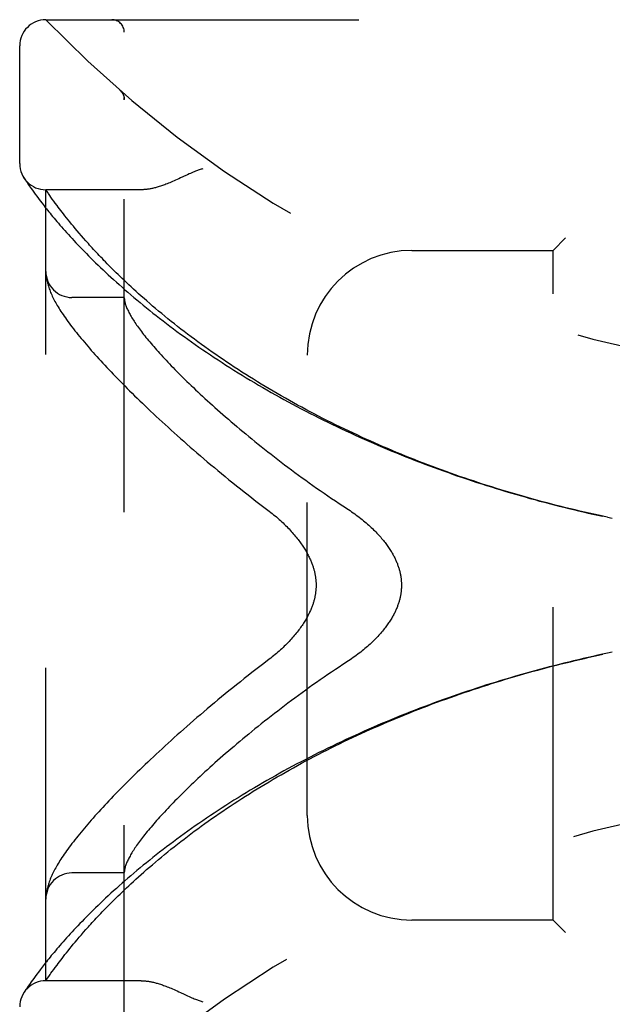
# Model space of a CAD drawing. Header units: inches. Extents: x 0 to 136, y 0 to 88.
# Tile 11 of 63: x 18.54 to 19.95, y 52.76 to 55.11. Entities that reach past the tile are written whole.
import ezdxf

# ---------------------------------------------------------------- set-up
doc = ezdxf.new("R2010")
doc.units = ezdxf.units.IN
doc.header["$LTSCALE"] = 7.48
doc.header["$MEASUREMENT"] = 0
doc.linetypes.add('HIDDEN', pattern=[0.2, 0.1, -0.1])
doc.layers.add('DOOR_ASSEMBLY', color=7, linetype='CONTINUOUS')

msp = doc.modelspace()

# ---------------------------------------------------------------- linework, layer by layer
at = {"layer": 'DOOR_ASSEMBLY', "color": 8, "linetype": 'HIDDEN'}
for p, q in [((18.5986, 55.1089), (20.6624, 55.1089)), ((18.7861, 52.4364), (18.7861, 55.0789)), ((18.5361, 54.7651), (18.5361, 55.0464)), ((18.776, 54.94), (18.7758, 54.9402)), ((18.7861, 54.9176), (18.7861, 54.9221)), ((18.5472, 54.7295), (18.5459, 54.7316)), ((18.5459, 54.7316), (18.5462, 54.7311)), ((18.5462, 54.7311), (18.5462, 54.731)), ((18.5472, 54.7295), (18.5492, 54.7265)), ((18.5492, 54.7265), (18.5516, 54.7229)), ((18.5516, 54.7229), (18.5539, 54.7195)), ((18.5539, 54.7195), (18.5566, 54.7154)), ((18.5566, 54.7154), (18.5588, 54.7123)), ((18.5588, 54.7123), (18.5611, 54.7089)), ((18.5611, 54.7089), (18.5637, 54.7052)), ((18.5637, 54.7052), (18.5666, 54.7012)), ((18.5666, 54.7012), (18.5697, 54.6969)), ((18.5697, 54.6969), (18.5731, 54.6922)), ((18.5986, 52.8126), (18.5986, 54.7026)), ((18.8266, 54.7026), (18.5986, 54.7026)), ((18.5731, 54.6922), (18.5767, 54.6872)), ((18.5767, 54.6872), (18.5807, 54.6818)), ((18.5807, 54.6818), (18.585, 54.6762)), ((18.585, 54.6762), (18.5897, 54.6702)), ((18.6109, 54.6849), (18.608, 54.689)), ((18.6141, 54.6804), (18.6109, 54.6849)), ((18.6176, 54.6756), (18.6141, 54.6804)), ((18.6213, 54.6705), (18.6176, 54.6756)), ((18.6254, 54.6651), (18.6213, 54.6705)), ((18.6282, 54.6613), (18.6254, 54.6651)), ((18.6312, 54.6573), (18.6282, 54.6613)), ((18.6343, 54.6532), (18.6312, 54.6573)), ((18.6375, 54.649), (18.6343, 54.6532)), ((18.6409, 54.6447), (18.6375, 54.649)), ((18.6444, 54.6402), (18.6409, 54.6447)), ((18.6481, 54.6356), (18.6444, 54.6402)), ((18.6519, 54.6308), (18.6481, 54.6356)), ((18.6559, 54.6258), (18.6519, 54.6308)), ((18.66, 54.6207), (18.6559, 54.6258)), ((18.6644, 54.6155), (18.66, 54.6207)), ((18.6689, 54.6101), (18.6644, 54.6155)), ((18.6736, 54.6045), (18.6689, 54.6101)), ((18.6785, 54.5987), (18.6736, 54.6045)), ((18.6836, 54.5928), (18.6785, 54.5987)), ((18.689, 54.5866), (18.6836, 54.5928)), ((18.6945, 54.5803), (18.689, 54.5866)), ((18.7003, 54.5738), (18.6945, 54.5803)), ((19.8411, 54.5876), (19.8111, 54.5576)), ((19.4736, 54.5576), (19.8111, 54.5576)), ((19.8111, 52.9576), (19.8111, 54.5576)), ((18.5988, 54.5015), (18.5989, 54.5008)), ((18.5989, 54.5008), (18.5989, 54.5001)), ((18.5989, 54.5001), (18.599, 54.4994)), ((18.599, 54.4994), (18.599, 54.4987)), ((18.599, 54.4987), (18.5991, 54.4981)), ((18.5993, 54.4967), (18.5993, 54.496)), ((18.5993, 54.496), (18.5994, 54.4953)), ((18.5994, 54.4953), (18.5996, 54.4942)), ((18.7861, 54.4451), (18.6611, 54.4451)), ((19.2236, 53.2076), (19.2236, 54.3076)), ((19.9415, 53.92), (19.9295, 53.9225)), ((19.9411, 53.9201), (19.9526, 53.9176)), ((19.9526, 53.5976), (19.9411, 53.5952)), ((18.7861, 53.0701), (18.6611, 53.0701)), ((18.5989, 53.0145), (18.5988, 53.0138)), ((18.5988, 53.0138), (18.5988, 53.0131)), ((18.599, 53.0158), (18.5989, 53.0152)), ((18.5989, 53.0152), (18.5989, 53.0145)), ((18.5991, 53.0172), (18.599, 53.0165)), ((18.599, 53.0165), (18.599, 53.0158)), ((18.5992, 53.0179), (18.5991, 53.0172)), ((18.5993, 53.0185), (18.5992, 53.0179)), ((18.5994, 53.02), (18.5993, 53.0192)), ((18.5993, 53.0192), (18.5993, 53.0185)), ((18.5996, 53.021), (18.5994, 53.02)), ((19.8111, 52.9576), (19.4736, 52.9576)), ((19.8111, 52.9576), (19.8411, 52.9276)), ((18.6889, 52.9285), (18.6944, 52.9348)), ((18.6688, 52.9051), (18.6735, 52.9107)), ((18.6735, 52.9107), (18.6784, 52.9165)), ((18.6784, 52.9165), (18.6835, 52.9224)), ((18.6835, 52.9224), (18.6889, 52.9285)), ((18.6481, 52.8797), (18.6519, 52.8844)), ((18.6519, 52.8844), (18.6558, 52.8894)), ((18.6558, 52.8894), (18.66, 52.8945)), ((18.66, 52.8945), (18.6643, 52.8997)), ((18.6643, 52.8997), (18.6688, 52.9051)), ((18.6312, 52.8579), (18.6343, 52.862)), ((18.6343, 52.862), (18.6375, 52.8662)), ((18.6375, 52.8662), (18.6409, 52.8706)), ((18.6409, 52.8706), (18.6444, 52.875)), ((18.6444, 52.875), (18.6481, 52.8797)), ((18.585, 52.8391), (18.5807, 52.8334)), ((18.6141, 52.8349), (18.6176, 52.8396)), ((18.6176, 52.8396), (18.6213, 52.8447)), ((18.6213, 52.8447), (18.6254, 52.8502)), ((18.6254, 52.8502), (18.6282, 52.854)), ((18.6282, 52.854), (18.6312, 52.8579)), ((18.5666, 52.814), (18.5637, 52.81)), ((18.5697, 52.8184), (18.5666, 52.814)), ((18.5731, 52.8231), (18.5697, 52.8184)), ((18.5767, 52.8281), (18.5731, 52.8231)), ((18.5807, 52.8334), (18.5767, 52.8281)), ((18.5986, 52.8126), (18.6027, 52.8186)), ((18.6027, 52.8186), (18.6055, 52.8226)), ((18.6055, 52.8226), (18.609, 52.8276)), ((18.609, 52.8276), (18.6109, 52.8304)), ((18.6109, 52.8304), (18.6141, 52.8349)), ((18.5516, 52.7923), (18.5497, 52.7895)), ((18.5539, 52.7958), (18.5516, 52.7923)), ((18.5566, 52.7999), (18.5539, 52.7958)), ((18.5588, 52.8029), (18.5566, 52.7999)), ((18.5611, 52.8063), (18.5588, 52.8029)), ((18.5637, 52.81), (18.5611, 52.8063)), ((18.8266, 52.8126), (18.5986, 52.8126)), ((18.5478, 52.7867), (18.5462, 52.7841)), ((18.5497, 52.7895), (18.5478, 52.7867))]:
    msp.add_line(p, q, dxfattribs=at)
for points in [[(18.7799, 54.9358), (18.7797, 54.9361), (18.7796, 54.9363), (18.7794, 54.9365), (18.7792, 54.9367), (18.779, 54.937), (18.7788, 54.9372), (18.7786, 54.9374), (18.7784, 54.9376), (18.7782, 54.9379), (18.778, 54.9381), (18.7778, 54.9383), (18.7776, 54.9385), (18.7774, 54.9387), (18.7772, 54.9389), (18.777, 54.9392), (18.7767, 54.9394), (18.7765, 54.9396), (18.7763, 54.9398), (18.776, 54.94), (18.7758, 54.9402)], [(18.7799, 54.9358), (18.7803, 54.9354), (18.7806, 54.9349), (18.781, 54.9344), (18.7813, 54.9339), (18.7816, 54.9334), (18.7819, 54.9329), (18.7822, 54.9323), (18.7825, 54.9318), (18.7828, 54.9313), (18.7831, 54.9307), (18.7833, 54.9302), (18.7836, 54.9296), (18.7838, 54.929), (18.7841, 54.9285)], [(18.7841, 54.9285), (18.7843, 54.9279), (18.7845, 54.9273), (18.7847, 54.9267), (18.7849, 54.9262), (18.785, 54.9256), (18.7852, 54.925), (18.7853, 54.9244), (18.7855, 54.9238), (18.7856, 54.9232), (18.7857, 54.9225), (18.7858, 54.9219), (18.7859, 54.9213), (18.786, 54.9207), (18.786, 54.9201), (18.7861, 54.9194), (18.7861, 54.9188), (18.7861, 54.9182), (18.7861, 54.9178)], [(18.9736, 54.7526), (18.9716, 54.752), (18.9695, 54.7514), (18.9674, 54.7507), (18.9653, 54.75), (18.9631, 54.7493), (18.9608, 54.7484), (18.9585, 54.7476), (18.956, 54.7466), (18.9533, 54.7455), (18.9505, 54.7444), (18.9475, 54.7431), (18.9444, 54.7417), (18.9409, 54.7402), (18.9373, 54.7385), (18.9334, 54.7367), (18.9206, 54.7307)], [(18.9206, 54.7307), (18.9164, 54.7288), (18.9124, 54.7269), (18.9086, 54.7252), (18.905, 54.7236), (18.9015, 54.7221), (18.8981, 54.7206), (18.8949, 54.7193), (18.8918, 54.718), (18.8887, 54.7168), (18.8858, 54.7157), (18.8829, 54.7146), (18.8802, 54.7136), (18.8775, 54.7126), (18.8749, 54.7117), (18.8723, 54.7109), (18.8698, 54.7101), (18.8674, 54.7094), (18.865, 54.7087), (18.8627, 54.708), (18.8604, 54.7074), (18.8582, 54.7069), (18.856, 54.7063), (18.8539, 54.7059), (18.8518, 54.7054), (18.8498, 54.705), (18.8478, 54.7046), (18.8458, 54.7043), (18.8439, 54.704), (18.842, 54.7037), (18.8402, 54.7035), (18.8384, 54.7033), (18.8366, 54.7031), (18.8348, 54.7029), (18.8331, 54.7028), (18.8315, 54.7027), (18.8298, 54.7027), (18.8282, 54.7026), (18.8266, 54.7026)], [(18.608, 54.689), (18.6047, 54.6938), (18.604, 54.6948), (18.5986, 54.7026)], [(18.5897, 54.6702), (18.5921, 54.667), (18.5946, 54.6638), (18.5973, 54.6605), (18.6, 54.6571), (18.6028, 54.6536), (18.6057, 54.65), (18.6086, 54.6463), (18.6117, 54.6426), (18.6149, 54.6387), (18.6182, 54.6348), (18.6216, 54.6308), (18.6251, 54.6267), (18.6287, 54.6225), (18.6324, 54.6182), (18.6362, 54.6139), (18.6401, 54.6094), (18.6441, 54.6049), (18.6482, 54.6003), (18.6524, 54.5956), (18.6568, 54.5909), (18.6612, 54.586), (18.6658, 54.5811), (18.6705, 54.5761), (18.6753, 54.5711), (18.6802, 54.566), (18.6852, 54.5608), (18.6903, 54.5555), (18.6955, 54.5502), (18.7009, 54.5448), (18.7064, 54.5393), (18.712, 54.5338), (18.7177, 54.5282), (18.7235, 54.5226), (18.7294, 54.5169), (18.7354, 54.5112), (18.7416, 54.5054), (18.7478, 54.4996), (18.7542, 54.4937), (18.7607, 54.4878), (18.7673, 54.4818), (18.774, 54.4758), (18.7808, 54.4698), (18.7877, 54.4637), (18.7948, 54.4576), (18.8019, 54.4515), (18.8091, 54.4453), (18.8165, 54.4392), (18.8239, 54.433), (18.8315, 54.4268), (18.8391, 54.4205), (18.8468, 54.4143), (18.8547, 54.408), (18.8626, 54.4018), (18.8706, 54.3955), (18.8787, 54.3892), (18.8869, 54.383), (18.8952, 54.3767), (18.9036, 54.3704), (18.912, 54.3641), (18.9206, 54.3579), (18.9292, 54.3516), (18.9379, 54.3453), (18.9467, 54.3391), (18.9556, 54.3329), (18.9645, 54.3266), (18.9736, 54.3204), (18.9827, 54.3142), (18.9918, 54.3081), (19.0011, 54.3019), (19.0104, 54.2958), (19.0198, 54.2896), (19.0292, 54.2835), (19.0387, 54.2775), (19.0483, 54.2714), (19.058, 54.2654), (19.0677, 54.2594), (19.0774, 54.2535), (19.0873, 54.2476), (19.0972, 54.2417), (19.1071, 54.2358), (19.1171, 54.23), (19.1271, 54.2242), (19.1372, 54.2184), (19.1474, 54.2127), (19.1576, 54.207), (19.1678, 54.2013), (19.1781, 54.1957), (19.1885, 54.1901), (19.1989, 54.1846), (19.2093, 54.1791), (19.2198, 54.1737), (19.2303, 54.1682), (19.2409, 54.1629), (19.2515, 54.1575), (19.2621, 54.1522), (19.2728, 54.147), (19.2835, 54.1418), (19.2942, 54.1366), (19.305, 54.1315), (19.3158, 54.1264), (19.3267, 54.1214), (19.3376, 54.1164), (19.3485, 54.1115), (19.3594, 54.1066), (19.3704, 54.1018), (19.3814, 54.097), (19.3924, 54.0922), (19.4035, 54.0875), (19.4146, 54.0828), (19.4257, 54.0782), (19.4368, 54.0737), (19.448, 54.0691), (19.4591, 54.0647), (19.4703, 54.0603), (19.4816, 54.0559), (19.4928, 54.0515), (19.5041, 54.0473), (19.5154, 54.043), (19.5267, 54.0389), (19.538, 54.0347), (19.5493, 54.0306), (19.5607, 54.0266), (19.5721, 54.0226), (19.5834, 54.0186), (19.5948, 54.0148), (19.6063, 54.0109), (19.6177, 54.0071), (19.6291, 54.0034), (19.6406, 53.9996), (19.6521, 53.996), (19.6635, 53.9924), (19.675, 53.9888), (19.6865, 53.9853), (19.698, 53.9818), (19.7096, 53.9784), (19.7211, 53.9751), (19.7326, 53.9717), (19.7442, 53.9685), (19.7557, 53.9652), (19.7673, 53.9621), (19.7788, 53.9589), (19.7904, 53.9559), (19.802, 53.9528), (19.8136, 53.9498), (19.8252, 53.9469), (19.8367, 53.944), (19.8483, 53.9411), (19.8599, 53.9383), (19.8715, 53.9356), (19.8831, 53.9329), (19.8947, 53.9302), (19.9063, 53.9276), (19.9179, 53.925), (19.9295, 53.9225)], [(19.9304, 53.9224), (19.9192, 53.9248), (19.9081, 53.9272), (19.897, 53.9297), (19.8858, 53.9323), (19.8747, 53.9349), (19.8636, 53.9375), (19.8525, 53.9402), (19.8414, 53.9429), (19.8302, 53.9457), (19.8191, 53.9485), (19.808, 53.9513), (19.7969, 53.9542), (19.7859, 53.9572), (19.7748, 53.9602), (19.7637, 53.9632), (19.7526, 53.9663), (19.7416, 53.9694), (19.7305, 53.9726), (19.7195, 53.9758), (19.7084, 53.979), (19.6974, 53.9823), (19.6864, 53.9857), (19.6754, 53.9891), (19.6644, 53.9925), (19.6534, 53.996), (19.6424, 53.9995), (19.6314, 54.0031), (19.6205, 54.0067), (19.6096, 54.0103), (19.5986, 54.014), (19.5877, 54.0178), (19.5769, 54.0216), (19.566, 54.0254), (19.5551, 54.0293), (19.5443, 54.0332), (19.5335, 54.0372), (19.5227, 54.0412), (19.5119, 54.0453), (19.5011, 54.0494), (19.4904, 54.0536), (19.4796, 54.0578), (19.4689, 54.062), (19.4582, 54.0663), (19.4476, 54.0707), (19.4369, 54.0751), (19.4263, 54.0795), (19.4157, 54.084), (19.4052, 54.0885), (19.3946, 54.0931), (19.3841, 54.0977), (19.3737, 54.1023), (19.3632, 54.107), (19.3528, 54.1118), (19.3424, 54.1166), (19.332, 54.1214), (19.3217, 54.1263), (19.3114, 54.1312), (19.3011, 54.1361), (19.2909, 54.1411), (19.2807, 54.1462), (19.2705, 54.1513), (19.2604, 54.1564), (19.2503, 54.1616), (19.2403, 54.1668), (19.2303, 54.1721), (19.2203, 54.1773), (19.2104, 54.1827), (19.2005, 54.1881), (19.1906, 54.1935), (19.1808, 54.1989), (19.1711, 54.2044), (19.1614, 54.2099), (19.1517, 54.2155), (19.1421, 54.2211), (19.1326, 54.2267), (19.1231, 54.2324), (19.1136, 54.2381), (19.1042, 54.2438), (19.0949, 54.2496), (19.0856, 54.2554), (19.0763, 54.2612), (19.0672, 54.2671), (19.0581, 54.2729), (19.049, 54.2788), (19.04, 54.2848), (19.0311, 54.2907), (19.0222, 54.2967), (19.0134, 54.3027), (19.0047, 54.3087), (18.9961, 54.3148), (18.9875, 54.3208), (18.979, 54.3269), (18.9705, 54.333), (18.9622, 54.3391), (18.9539, 54.3452), (18.9457, 54.3513), (18.9375, 54.3575), (18.9295, 54.3636), (18.9215, 54.3697), (18.9136, 54.3759), (18.9059, 54.382), (18.8982, 54.3881), (18.8905, 54.3943), (18.883, 54.4004), (18.8756, 54.4065), (18.8682, 54.4126), (18.861, 54.4187), (18.8538, 54.4248), (18.8468, 54.4308), (18.84, 54.4368), (18.8333, 54.4426), (18.8267, 54.4484), (18.8204, 54.4541), (18.8142, 54.4596), (18.8083, 54.4651), (18.8025, 54.4704), (18.7969, 54.4756), (18.7915, 54.4806), (18.7863, 54.4856), (18.7812, 54.4904), (18.7763, 54.4951), (18.7715, 54.4998), (18.7668, 54.5044), (18.7623, 54.5088), (18.7578, 54.5132), (18.7535, 54.5176), (18.7494, 54.5218), (18.7453, 54.5259), (18.7413, 54.53), (18.7375, 54.5339), (18.7337, 54.5379), (18.73, 54.5417), (18.7264, 54.5455), (18.7229, 54.5493), (18.7194, 54.5529), (18.7161, 54.5566), (18.7128, 54.5601), (18.7095, 54.5636), (18.7064, 54.5671), (18.7033, 54.5705), (18.7003, 54.5738)], [(18.5986, 54.5065), (18.5986, 54.5062), (18.5986, 54.5058), (18.5986, 54.5054), (18.5986, 54.5051), (18.5986, 54.5047), (18.5986, 54.5043), (18.5987, 54.504), (18.5987, 54.5036), (18.5987, 54.5032), (18.5987, 54.5029), (18.5987, 54.5025), (18.5988, 54.5022), (18.5988, 54.5015)], [(18.5991, 54.4981), (18.5991, 54.4977), (18.5992, 54.4974), (18.5993, 54.4967)], [(18.5996, 54.4942), (18.6, 54.4916), (18.6004, 54.4889), (18.6009, 54.4862), (18.6016, 54.4834), (18.6022, 54.4805), (18.603, 54.4777), (18.6038, 54.4748), (18.6047, 54.4719), (18.6056, 54.469), (18.6067, 54.4661), (18.6078, 54.4632), (18.6089, 54.4602), (18.6101, 54.4573), (18.6114, 54.4543), (18.6127, 54.4513), (18.6141, 54.4483), (18.6156, 54.4453), (18.6172, 54.4422), (18.6188, 54.439), (18.6205, 54.4359), (18.6222, 54.4327), (18.6241, 54.4294), (18.626, 54.4261), (18.6281, 54.4227), (18.6302, 54.4192), (18.6324, 54.4157), (18.6347, 54.412), (18.6372, 54.4083), (18.6397, 54.4044), (18.6424, 54.4005), (18.6453, 54.3964), (18.6482, 54.3922), (18.6513, 54.388), (18.6545, 54.3836), (18.6578, 54.3792), (18.6611, 54.3748), (18.6646, 54.3703), (18.6681, 54.3658), (18.6717, 54.3613), (18.6753, 54.3567), (18.6791, 54.3521), (18.6828, 54.3475), (18.6867, 54.3428), (18.6907, 54.3381), (18.6947, 54.3334), (18.6988, 54.3286), (18.703, 54.3237), (18.7073, 54.3188), (18.7117, 54.3139), (18.7161, 54.3089), (18.7206, 54.3039), (18.7252, 54.2988), (18.7299, 54.2937), (18.7347, 54.2885), (18.7395, 54.2833), (18.7445, 54.278), (18.7495, 54.2727), (18.7547, 54.2673), (18.7599, 54.2618), (18.7652, 54.2563), (18.7706, 54.2508), (18.776, 54.2452), (18.7816, 54.2395), (18.7873, 54.2338), (18.793, 54.228), (18.7989, 54.2222), (18.8048, 54.2163), (18.8109, 54.2104), (18.817, 54.2044), (18.8232, 54.1984), (18.8295, 54.1923), (18.836, 54.1861), (18.8425, 54.1799), (18.8491, 54.1737), (18.8558, 54.1674), (18.8626, 54.161), (18.8695, 54.1546), (18.8765, 54.1481), (18.8836, 54.1416), (18.8908, 54.135), (18.898, 54.1284), (18.9054, 54.1218), (18.9129, 54.1151), (18.9205, 54.1083), (18.9282, 54.1015), (18.9359, 54.0947), (18.9438, 54.0878), (18.9518, 54.0809), (18.9598, 54.0739), (18.968, 54.0669), (18.9762, 54.0599), (18.9845, 54.0528), (18.993, 54.0457), (19.0015, 54.0386), (19.0101, 54.0315), (19.0188, 54.0243), (19.0276, 54.0171), (19.0364, 54.0098), (19.0454, 54.0026), (19.0544, 53.9953), (19.0635, 53.9881), (19.0727, 53.9808), (19.082, 53.9735), (19.0913, 53.9662), (19.1008, 53.9589), (19.1102, 53.9516), (19.1198, 53.9443)], [(18.7861, 54.4441), (18.7861, 54.4439), (18.7861, 54.4436), (18.7861, 54.4432), (18.7862, 54.4429), (18.7862, 54.4425), (18.7862, 54.442), (18.7863, 54.4416), (18.7863, 54.4411)], [(18.7863, 54.4411), (18.7865, 54.4393), (18.7868, 54.4375), (18.7871, 54.4357), (18.7876, 54.4338), (18.7881, 54.4318), (18.7886, 54.4298), (18.7893, 54.4278), (18.79, 54.4257), (18.7908, 54.4235), (18.7916, 54.4214), (18.7926, 54.4191), (18.7936, 54.4168), (18.7947, 54.4145), (18.7958, 54.4121), (18.7971, 54.4096), (18.7984, 54.4071), (18.7998, 54.4046), (18.8012, 54.402), (18.8028, 54.3994), (18.8044, 54.3967), (18.8061, 54.3939), (18.8078, 54.3911), (18.8097, 54.3882), (18.8116, 54.3853), (18.8136, 54.3824), (18.8157, 54.3794), (18.8178, 54.3763), (18.8201, 54.3732), (18.8224, 54.37), (18.8248, 54.3668), (18.8272, 54.3635), (18.8298, 54.3602), (18.8324, 54.3568), (18.8352, 54.3533), (18.838, 54.3499), (18.8408, 54.3463), (18.8438, 54.3427), (18.8468, 54.339), (18.85, 54.3353), (18.8532, 54.3316), (18.8565, 54.3277), (18.8599, 54.3239), (18.8633, 54.3199), (18.8669, 54.3159), (18.8705, 54.3119), (18.8743, 54.3078), (18.8781, 54.3036), (18.882, 54.2994), (18.886, 54.2952), (18.89, 54.2908), (18.8942, 54.2865), (18.8985, 54.282), (18.9028, 54.2775), (18.9073, 54.273), (18.9118, 54.2684), (18.9164, 54.2638), (18.9211, 54.259), (18.9259, 54.2543), (18.9308, 54.2495), (18.9358, 54.2446), (18.9409, 54.2397), (18.946, 54.2347), (18.9513, 54.2297), (18.9567, 54.2246), (18.9621, 54.2195), (18.9677, 54.2143), (18.9733, 54.2091), (18.979, 54.2038), (18.9849, 54.1984), (18.9908, 54.1931), (18.9968, 54.1876), (19.0029, 54.1822), (19.0091, 54.1766), (19.0154, 54.1711), (19.0218, 54.1654), (19.0283, 54.1598), (19.0349, 54.1541), (19.0416, 54.1483), (19.0484, 54.1425), (19.0552, 54.1367), (19.0622, 54.1309), (19.0693, 54.125), (19.0764, 54.119), (19.0837, 54.1131), (19.091, 54.1071), (19.0984, 54.101), (19.1059, 54.095), (19.1135, 54.0889), (19.1212, 54.0828), (19.129, 54.0766), (19.1368, 54.0705), (19.1448, 54.0643), (19.1528, 54.0581), (19.1609, 54.0519), (19.169, 54.0457), (19.1773, 54.0395), (19.1856, 54.0333), (19.194, 54.0271), (19.2025, 54.0208), (19.211, 54.0146), (19.2197, 54.0084), (19.2283, 54.0021), (19.2371, 53.9959), (19.2458, 53.9897), (19.2547, 53.9836), (19.2636, 53.9774), (19.2725, 53.9713), (19.2815, 53.9652), (19.2906, 53.9591), (19.2996, 53.9531), (19.3088, 53.947)], [(19.1198, 53.9443), (19.1328, 53.9344), (19.1363, 53.9317), (19.1397, 53.929), (19.1431, 53.9262), (19.1464, 53.9235), (19.1498, 53.9207), (19.153, 53.9178), (19.1562, 53.915), (19.1594, 53.9121), (19.1625, 53.9093), (19.1656, 53.9064), (19.1686, 53.9035), (19.1715, 53.9007), (19.1744, 53.8978), (19.1771, 53.8949), (19.1799, 53.8921), (19.1826, 53.8892), (19.1852, 53.8864), (19.1877, 53.8835), (19.1901, 53.8807), (19.1925, 53.8779), (19.1949, 53.8751), (19.1971, 53.8724), (19.1993, 53.8696), (19.2015, 53.8669), (19.2035, 53.8642), (19.2055, 53.8615), (19.2074, 53.8588), (19.2093, 53.8562), (19.2111, 53.8536), (19.2128, 53.851), (19.2145, 53.8485), (19.2161, 53.846), (19.2176, 53.8435), (19.2191, 53.8411), (19.2205, 53.8387), (19.2219, 53.8363), (19.2232, 53.8339), (19.2244, 53.8316), (19.2256, 53.8293), (19.2268, 53.827), (19.2279, 53.8248), (19.2289, 53.8226), (19.23, 53.8204), (19.2309, 53.8182), (19.2318, 53.8161), (19.2327, 53.814), (19.2336, 53.812), (19.2344, 53.8099), (19.2351, 53.8079), (19.2358, 53.8059), (19.2365, 53.804), (19.2372, 53.802), (19.2378, 53.8001), (19.2384, 53.7982), (19.2389, 53.7964), (19.2394, 53.7945), (19.2399, 53.7927), (19.2404, 53.7909), (19.2408, 53.7891), (19.2412, 53.7873), (19.2416, 53.7856), (19.2419, 53.7838), (19.2423, 53.7821), (19.2426, 53.7804), (19.2428, 53.7787), (19.2431, 53.7771), (19.2433, 53.7754), (19.2435, 53.7737), (19.2437, 53.7721), (19.2439, 53.7705), (19.244, 53.7688), (19.2442, 53.7672), (19.2443, 53.7656), (19.2444, 53.764), (19.2444, 53.7624), (19.2445, 53.7608), (19.2445, 53.7592), (19.2445, 53.7576), (19.2445, 53.756), (19.2445, 53.7544), (19.2444, 53.7528), (19.2444, 53.7512), (19.2443, 53.7496), (19.2442, 53.748), (19.244, 53.7464), (19.2439, 53.7448), (19.2437, 53.7431), (19.2435, 53.7415), (19.2433, 53.7398), (19.2431, 53.7382), (19.2428, 53.7365), (19.2426, 53.7348), (19.2422, 53.7331), (19.2419, 53.7314), (19.2416, 53.7297), (19.2412, 53.7279), (19.2408, 53.7261), (19.2404, 53.7244), (19.2399, 53.7225), (19.2394, 53.7207), (19.2389, 53.7189), (19.2384, 53.717), (19.2378, 53.7151), (19.2372, 53.7132), (19.2365, 53.7113), (19.2358, 53.7093), (19.2351, 53.7073), (19.2344, 53.7053), (19.2336, 53.7033), (19.2327, 53.7012), (19.2318, 53.6991), (19.2309, 53.697), (19.23, 53.6948), (19.2289, 53.6926), (19.2279, 53.6904), (19.2268, 53.6882), (19.2256, 53.6859), (19.2244, 53.6836), (19.2232, 53.6813), (19.2219, 53.679), (19.2205, 53.6766), (19.2191, 53.6742), (19.2176, 53.6717), (19.2161, 53.6692), (19.2145, 53.6667), (19.2128, 53.6642), (19.2111, 53.6616), (19.2093, 53.659), (19.2074, 53.6564), (19.2055, 53.6537), (19.2035, 53.6511), (19.2015, 53.6484), (19.1993, 53.6456), (19.1971, 53.6429), (19.1949, 53.6401), (19.1925, 53.6373), (19.1901, 53.6345), (19.1877, 53.6317), (19.1851, 53.6289), (19.1825, 53.626), (19.1799, 53.6232), (19.1771, 53.6203), (19.1743, 53.6174), (19.1715, 53.6146), (19.1685, 53.6117), (19.1656, 53.6088), (19.1625, 53.6059), (19.1594, 53.6031), (19.1562, 53.6002), (19.153, 53.5974), (19.1498, 53.5946), (19.1464, 53.5918), (19.1431, 53.589), (19.1397, 53.5862), (19.1362, 53.5835), (19.1328, 53.5808)], [(19.3088, 53.947), (19.3218, 53.9385), (19.3257, 53.9359), (19.3295, 53.9333), (19.3333, 53.9306), (19.337, 53.928), (19.3407, 53.9253), (19.3442, 53.9226), (19.3478, 53.9199), (19.3512, 53.9172), (19.3546, 53.9145), (19.358, 53.9118), (19.3612, 53.9091), (19.3644, 53.9064), (19.3675, 53.9037), (19.3705, 53.901), (19.3735, 53.8983), (19.3764, 53.8956), (19.3792, 53.8929), (19.382, 53.8903), (19.3847, 53.8876), (19.3873, 53.885), (19.3898, 53.8824), (19.3922, 53.8798), (19.3946, 53.8772), (19.3969, 53.8746), (19.3991, 53.8721), (19.4013, 53.8696), (19.4034, 53.8671), (19.4055, 53.8646), (19.4075, 53.8621), (19.4094, 53.8597), (19.4112, 53.8572), (19.413, 53.8548), (19.4147, 53.8524), (19.4164, 53.8501), (19.418, 53.8477), (19.4196, 53.8454), (19.4211, 53.8431), (19.4226, 53.8408), (19.424, 53.8386), (19.4253, 53.8363), (19.4266, 53.8341), (19.4279, 53.8319), (19.4291, 53.8297), (19.4302, 53.8275), (19.4313, 53.8254), (19.4324, 53.8232), (19.4334, 53.8211), (19.4344, 53.819), (19.4354, 53.8169), (19.4363, 53.8149), (19.4371, 53.8128), (19.438, 53.8108), (19.4388, 53.8088), (19.4395, 53.8067), (19.4402, 53.8047), (19.4409, 53.8028), (19.4416, 53.8008), (19.4422, 53.7988), (19.4428, 53.7969), (19.4434, 53.7949), (19.4439, 53.793), (19.4444, 53.7911), (19.4448, 53.7892), (19.4453, 53.7873), (19.4457, 53.7854), (19.4461, 53.7835), (19.4464, 53.7816), (19.4468, 53.7797), (19.447, 53.7779), (19.4473, 53.776), (19.4476, 53.7742), (19.4478, 53.7723), (19.448, 53.7705), (19.4481, 53.7686), (19.4483, 53.7668), (19.4484, 53.7649), (19.4485, 53.7631), (19.4485, 53.7613), (19.4486, 53.7594), (19.4486, 53.7576), (19.4486, 53.7558), (19.4485, 53.754), (19.4485, 53.7521), (19.4484, 53.7503), (19.4483, 53.7485), (19.4481, 53.7466), (19.448, 53.7448), (19.4478, 53.7429), (19.4476, 53.7411), (19.4473, 53.7392), (19.447, 53.7374), (19.4468, 53.7355), (19.4464, 53.7336), (19.4461, 53.7318), (19.4457, 53.7299), (19.4453, 53.728), (19.4448, 53.7261), (19.4444, 53.7242), (19.4439, 53.7222), (19.4434, 53.7203), (19.4428, 53.7184), (19.4422, 53.7164), (19.4416, 53.7145), (19.4409, 53.7125), (19.4402, 53.7105), (19.4395, 53.7085), (19.4388, 53.7065), (19.438, 53.7045), (19.4371, 53.7024), (19.4363, 53.7004), (19.4354, 53.6983), (19.4344, 53.6962), (19.4334, 53.6941), (19.4324, 53.692), (19.4313, 53.6899), (19.4302, 53.6877), (19.4291, 53.6856), (19.4279, 53.6834), (19.4266, 53.6812), (19.4253, 53.6789), (19.424, 53.6767), (19.4226, 53.6744), (19.4211, 53.6721), (19.4196, 53.6698), (19.418, 53.6675), (19.4164, 53.6652), (19.4147, 53.6628), (19.413, 53.6604), (19.4112, 53.658), (19.4094, 53.6556), (19.4075, 53.6531), (19.4055, 53.6507), (19.4034, 53.6482), (19.4013, 53.6457), (19.3991, 53.6431), (19.3969, 53.6406), (19.3946, 53.638), (19.3922, 53.6355), (19.3898, 53.6329), (19.3873, 53.6302), (19.3847, 53.6276), (19.382, 53.625), (19.3792, 53.6223), (19.3764, 53.6196), (19.3735, 53.6169), (19.3705, 53.6142), (19.3675, 53.6115), (19.3644, 53.6088), (19.3612, 53.6061), (19.358, 53.6034), (19.3546, 53.6007), (19.3512, 53.598), (19.3478, 53.5953), (19.3442, 53.5926), (19.3407, 53.5899), (19.337, 53.5873), (19.3333, 53.5846), (19.3295, 53.582), (19.3257, 53.5793), (19.3218, 53.5768)], [(19.9415, 53.5953), (19.9295, 53.5927), (19.9179, 53.5902), (19.9063, 53.5876), (19.8947, 53.585), (19.8831, 53.5824), (19.8715, 53.5796), (19.8599, 53.5769), (19.8483, 53.5741), (19.8367, 53.5713), (19.8252, 53.5684), (19.8136, 53.5654), (19.802, 53.5624), (19.7904, 53.5594), (19.7789, 53.5563), (19.7673, 53.5532), (19.7557, 53.55), (19.7442, 53.5468), (19.7326, 53.5435), (19.7211, 53.5402), (19.7096, 53.5368), (19.698, 53.5334), (19.6865, 53.5299), (19.675, 53.5264), (19.6635, 53.5229), (19.6521, 53.5193), (19.6406, 53.5156), (19.6291, 53.5119), (19.6177, 53.5081), (19.6063, 53.5043), (19.5948, 53.5005), (19.5834, 53.4966), (19.5721, 53.4927), (19.5607, 53.4887), (19.5493, 53.4846), (19.538, 53.4805), (19.5267, 53.4764), (19.5154, 53.4722), (19.5041, 53.468), (19.4928, 53.4637), (19.4816, 53.4594), (19.4704, 53.455), (19.4591, 53.4506), (19.448, 53.4461), (19.4368, 53.4416), (19.4257, 53.437), (19.4146, 53.4324), (19.4035, 53.4277), (19.3924, 53.423), (19.3814, 53.4183), (19.3704, 53.4135), (19.3594, 53.4086), (19.3485, 53.4037), (19.3376, 53.3988), (19.3267, 53.3938), (19.3158, 53.3888), (19.305, 53.3837), (19.2942, 53.3786), (19.2835, 53.3735), (19.2728, 53.3683), (19.2621, 53.363), (19.2515, 53.3577), (19.2409, 53.3524), (19.2303, 53.347), (19.2198, 53.3416), (19.2093, 53.3361), (19.1989, 53.3306), (19.1885, 53.3251), (19.1781, 53.3195), (19.1678, 53.3139), (19.1576, 53.3083), (19.1474, 53.3026), (19.1372, 53.2968), (19.1271, 53.2911), (19.1171, 53.2853), (19.1071, 53.2794), (19.0972, 53.2736), (19.0873, 53.2677), (19.0775, 53.2618), (19.0677, 53.2558), (19.058, 53.2498), (19.0483, 53.2438), (19.0388, 53.2378), (19.0292, 53.2317), (19.0198, 53.2256), (19.0104, 53.2195), (19.0011, 53.2134), (18.9918, 53.2072), (18.9827, 53.201), (18.9736, 53.1948), (18.9645, 53.1886), (18.9556, 53.1824), (18.9467, 53.1761), (18.9379, 53.1699), (18.9292, 53.1636), (18.9206, 53.1574), (18.912, 53.1511), (18.9036, 53.1448), (18.8952, 53.1385), (18.8869, 53.1323), (18.8787, 53.126), (18.8706, 53.1197), (18.8626, 53.1135), (18.8547, 53.1072), (18.8468, 53.1009), (18.8391, 53.0947), (18.8315, 53.0885), (18.8239, 53.0823), (18.8165, 53.0761), (18.8091, 53.0699), (18.8019, 53.0637), (18.7948, 53.0576), (18.7877, 53.0515), (18.7808, 53.0455), (18.774, 53.0394), (18.7673, 53.0334), (18.7607, 53.0275), (18.7542, 53.0216), (18.7478, 53.0157), (18.7416, 53.0099), (18.7354, 53.0041), (18.7294, 52.9983), (18.7235, 52.9927), (18.7177, 52.987), (18.712, 52.9814), (18.7064, 52.9759), (18.7009, 52.9705), (18.6955, 52.9651), (18.6903, 52.9597), (18.6852, 52.9545), (18.6802, 52.9493), (18.6753, 52.9442), (18.6705, 52.9391), (18.6658, 52.9341), (18.6612, 52.9292), (18.6568, 52.9244), (18.6524, 52.9196), (18.6482, 52.9149), (18.6441, 52.9103), (18.6401, 52.9058), (18.6362, 52.9014), (18.6324, 52.897), (18.6287, 52.8928), (18.6251, 52.8886), (18.6216, 52.8845), (18.6182, 52.8805), (18.6149, 52.8765), (18.6117, 52.8727), (18.6086, 52.8689), (18.6057, 52.8653), (18.6028, 52.8617), (18.6, 52.8582), (18.5973, 52.8548), (18.5946, 52.8515), (18.5921, 52.8482), (18.5897, 52.8451), (18.585, 52.8391)], [(18.6944, 52.9348), (18.7002, 52.9413), (18.7032, 52.9447), (18.7063, 52.9481), (18.7094, 52.9515), (18.7126, 52.955), (18.7159, 52.9585), (18.7193, 52.9622), (18.7227, 52.9658), (18.7262, 52.9696), (18.7298, 52.9734), (18.7335, 52.9772), (18.7373, 52.9811), (18.7411, 52.9851), (18.7451, 52.9891), (18.7491, 52.9933), (18.7533, 52.9975), (18.7576, 53.0018), (18.762, 53.0062), (18.7666, 53.0106), (18.7712, 53.0152), (18.776, 53.0198), (18.7809, 53.0246), (18.786, 53.0294), (18.7912, 53.0343), (18.7966, 53.0394), (18.8021, 53.0445), (18.8079, 53.0498), (18.8138, 53.0553), (18.82, 53.0608), (18.8263, 53.0665), (18.8328, 53.0722), (18.8395, 53.0781), (18.8463, 53.084), (18.8533, 53.09), (18.8605, 53.0961), (18.8677, 53.1022), (18.8751, 53.1083), (18.8825, 53.1144), (18.89, 53.1206), (18.8976, 53.1267), (18.9053, 53.1328), (18.9131, 53.139), (18.921, 53.1451), (18.929, 53.1512), (18.937, 53.1574), (18.9452, 53.1635), (18.9534, 53.1697), (18.9617, 53.1758), (18.97, 53.1819), (18.9785, 53.188), (18.987, 53.194), (18.9955, 53.2001), (19.0042, 53.2062), (19.0129, 53.2122), (19.0217, 53.2182), (19.0306, 53.2242), (19.0395, 53.2301), (19.0485, 53.2361), (19.0576, 53.242), (19.0667, 53.2479), (19.0759, 53.2537), (19.0851, 53.2596), (19.0944, 53.2654), (19.1037, 53.2711), (19.1131, 53.2769), (19.1226, 53.2826), (19.1321, 53.2882), (19.1417, 53.2939), (19.1513, 53.2995), (19.1609, 53.305), (19.1706, 53.3106), (19.1804, 53.3161), (19.1902, 53.3215), (19.2, 53.3269), (19.2099, 53.3323), (19.2199, 53.3377), (19.2298, 53.343), (19.2398, 53.3482), (19.2499, 53.3534), (19.26, 53.3586), (19.2701, 53.3638), (19.2803, 53.3688), (19.2905, 53.3739), (19.3007, 53.3789), (19.311, 53.3839), (19.3213, 53.3888), (19.3316, 53.3937), (19.342, 53.3985), (19.3524, 53.4033), (19.3628, 53.4081), (19.3733, 53.4128), (19.3838, 53.4174), (19.3943, 53.422), (19.4048, 53.4266), (19.4154, 53.4311), (19.426, 53.4356), (19.4366, 53.44), (19.4473, 53.4444), (19.4579, 53.4488), (19.4686, 53.4531), (19.4793, 53.4573), (19.4901, 53.4615), (19.5008, 53.4657), (19.5116, 53.4698), (19.5224, 53.4739), (19.5332, 53.4779), (19.544, 53.4819), (19.5549, 53.4858), (19.5657, 53.4897), (19.5766, 53.4936), (19.5875, 53.4974), (19.5984, 53.5011), (19.6093, 53.5048), (19.6203, 53.5085), (19.6312, 53.5121), (19.6422, 53.5157), (19.6532, 53.5192), (19.6642, 53.5227), (19.6752, 53.5261), (19.6862, 53.5295), (19.6972, 53.5329), (19.7083, 53.5362), (19.7193, 53.5394), (19.7304, 53.5426), (19.7414, 53.5458), (19.7525, 53.5489), (19.7636, 53.552), (19.7747, 53.555), (19.7857, 53.558), (19.7968, 53.561), (19.8079, 53.5639), (19.8191, 53.5667), (19.8302, 53.5695), (19.8413, 53.5723), (19.8524, 53.575), (19.8635, 53.5777), (19.8747, 53.5803), (19.8858, 53.5829), (19.8969, 53.5855), (19.9081, 53.588), (19.9192, 53.5905), (19.9303, 53.5929)], [(19.1328, 53.5808), (19.1198, 53.571), (19.1102, 53.5637), (19.1007, 53.5564), (19.0913, 53.5491), (19.082, 53.5418), (19.0727, 53.5345), (19.0635, 53.5272), (19.0544, 53.5199), (19.0454, 53.5126), (19.0364, 53.5054), (19.0275, 53.4982), (19.0188, 53.491), (19.0101, 53.4838), (19.0015, 53.4766), (18.9929, 53.4695), (18.9845, 53.4624), (18.9762, 53.4553), (18.9679, 53.4483), (18.9598, 53.4413), (18.9517, 53.4343), (18.9438, 53.4274), (18.9359, 53.4205), (18.9282, 53.4137), (18.9205, 53.4069), (18.9129, 53.4002), (18.9054, 53.3935), (18.898, 53.3868), (18.8908, 53.3802), (18.8836, 53.3736), (18.8765, 53.3671), (18.8695, 53.3607), (18.8626, 53.3542), (18.8558, 53.3479), (18.8491, 53.3416), (18.8425, 53.3353), (18.836, 53.3291), (18.8295, 53.323), (18.8232, 53.3169), (18.817, 53.3108), (18.8109, 53.3049), (18.8048, 53.2989), (18.7989, 53.293), (18.793, 53.2872), (18.7873, 53.2814), (18.7816, 53.2757), (18.776, 53.2701), (18.7706, 53.2645), (18.7652, 53.2589), (18.7599, 53.2534), (18.7546, 53.248), (18.7495, 53.2426), (18.7445, 53.2372), (18.7395, 53.232), (18.7347, 53.2267), (18.7299, 53.2215), (18.7252, 53.2164), (18.7206, 53.2113), (18.7161, 53.2063), (18.7116, 53.2013), (18.7073, 53.1964), (18.703, 53.1915), (18.6988, 53.1867), (18.6947, 53.1819), (18.6907, 53.1771), (18.6867, 53.1724), (18.6828, 53.1677), (18.679, 53.1631), (18.6753, 53.1585), (18.6717, 53.154), (18.6681, 53.1494), (18.6646, 53.1449), (18.6611, 53.1404), (18.6578, 53.136), (18.6545, 53.1316), (18.6513, 53.1273), (18.6482, 53.123), (18.6453, 53.1188), (18.6424, 53.1148), (18.6397, 53.1108), (18.6372, 53.107), (18.6347, 53.1032), (18.6324, 53.0996), (18.6302, 53.096), (18.6281, 53.0926), (18.626, 53.0892), (18.6241, 53.0858), (18.6222, 53.0826), (18.6205, 53.0794), (18.6188, 53.0762), (18.6172, 53.0731), (18.6156, 53.07), (18.6141, 53.0669), (18.6127, 53.0639), (18.6114, 53.0609), (18.6101, 53.0579), (18.6089, 53.055), (18.6078, 53.0521), (18.6067, 53.0491), (18.6056, 53.0462), (18.6047, 53.0433), (18.6038, 53.0404), (18.603, 53.0375), (18.6022, 53.0347), (18.6016, 53.0319), (18.6009, 53.0291), (18.6004, 53.0263), (18.6, 53.0236), (18.5996, 53.021)], [(19.3218, 53.5768), (19.3088, 53.5682), (19.2996, 53.5622), (19.2906, 53.5561), (19.2815, 53.5501), (19.2725, 53.544), (19.2636, 53.5378), (19.2547, 53.5317), (19.2458, 53.5255), (19.2371, 53.5193), (19.2283, 53.5131), (19.2197, 53.5069), (19.211, 53.5007), (19.2025, 53.4944), (19.194, 53.4882), (19.1856, 53.482), (19.1773, 53.4757), (19.169, 53.4695), (19.1609, 53.4633), (19.1528, 53.4571), (19.1448, 53.4509), (19.1368, 53.4447), (19.129, 53.4386), (19.1212, 53.4325), (19.1135, 53.4264), (19.1059, 53.4203), (19.0984, 53.4142), (19.091, 53.4082), (19.0837, 53.4022), (19.0764, 53.3962), (19.0693, 53.3903), (19.0622, 53.3844), (19.0552, 53.3785), (19.0484, 53.3727), (19.0416, 53.3669), (19.0349, 53.3612), (19.0283, 53.3555), (19.0218, 53.3498), (19.0154, 53.3442), (19.0091, 53.3386), (19.0029, 53.3331), (18.9968, 53.3276), (18.9908, 53.3222), (18.9849, 53.3168), (18.979, 53.3115), (18.9733, 53.3062), (18.9677, 53.3009), (18.9621, 53.2958), (18.9567, 53.2906), (18.9513, 53.2856), (18.946, 53.2805), (18.9409, 53.2756), (18.9358, 53.2706), (18.9308, 53.2658), (18.9259, 53.261), (18.9211, 53.2562), (18.9164, 53.2515), (18.9118, 53.2468), (18.9073, 53.2422), (18.9028, 53.2377), (18.8985, 53.2332), (18.8942, 53.2288), (18.89, 53.2244), (18.886, 53.2201), (18.882, 53.2158), (18.8781, 53.2116), (18.8743, 53.2075), (18.8705, 53.2034), (18.8669, 53.1993), (18.8633, 53.1953), (18.8599, 53.1914), (18.8565, 53.1875), (18.8532, 53.1837), (18.85, 53.1799), (18.8468, 53.1762), (18.8438, 53.1725), (18.8408, 53.1689), (18.838, 53.1654), (18.8352, 53.1619), (18.8324, 53.1585), (18.8298, 53.1551), (18.8272, 53.1517), (18.8248, 53.1485), (18.8224, 53.1452), (18.8201, 53.1421), (18.8178, 53.1389), (18.8157, 53.1359), (18.8136, 53.1329), (18.8116, 53.1299), (18.8097, 53.127), (18.8078, 53.1241), (18.8061, 53.1213), (18.8044, 53.1186), (18.8028, 53.1159), (18.8012, 53.1132), (18.7998, 53.1106), (18.7984, 53.1081), (18.7971, 53.1056), (18.7958, 53.1032), (18.7947, 53.1008), (18.7936, 53.0984), (18.7926, 53.0961), (18.7916, 53.0939), (18.7908, 53.0917), (18.79, 53.0896), (18.7893, 53.0875), (18.7886, 53.0854), (18.7881, 53.0834), (18.7876, 53.0815), (18.7871, 53.0796), (18.7868, 53.0777), (18.7865, 53.0759), (18.7863, 53.0742)], [(18.7863, 53.0742), (18.7863, 53.0737), (18.7862, 53.0732), (18.7862, 53.0728), (18.7862, 53.0724), (18.7861, 53.072), (18.7861, 53.0717), (18.7861, 53.0714), (18.7861, 53.0711)], [(18.5988, 53.0131), (18.5987, 53.0127), (18.5987, 53.0124), (18.5987, 53.012), (18.5987, 53.0116), (18.5987, 53.0113), (18.5986, 53.0109), (18.5986, 53.0105), (18.5986, 53.0102), (18.5986, 53.0098), (18.5986, 53.0094), (18.5986, 53.0091), (18.5986, 53.0087)], [(18.8266, 52.8126), (18.8282, 52.8126), (18.8298, 52.8126), (18.8315, 52.8125), (18.8331, 52.8124), (18.8348, 52.8123), (18.8366, 52.8121), (18.8384, 52.812), (18.8402, 52.8118), (18.842, 52.8115), (18.8439, 52.8113), (18.8458, 52.811), (18.8478, 52.8106), (18.8498, 52.8102), (18.8518, 52.8098), (18.8539, 52.8094), (18.856, 52.8089), (18.8582, 52.8084), (18.8604, 52.8078), (18.8627, 52.8072), (18.865, 52.8066), (18.8674, 52.8059), (18.8698, 52.8051), (18.8723, 52.8043), (18.8749, 52.8035), (18.8775, 52.8026), (18.8802, 52.8016), (18.8829, 52.8006), (18.8858, 52.7996), (18.8887, 52.7984), (18.8917, 52.7972), (18.8949, 52.796), (18.8981, 52.7946), (18.9015, 52.7932), (18.905, 52.7916), (18.9086, 52.79), (18.9124, 52.7883), (18.9164, 52.7865), (18.9206, 52.7845)], [(18.9206, 52.7845), (18.9293, 52.7805), (18.9373, 52.7768)], [(18.9373, 52.7768), (18.9409, 52.7751), (18.9443, 52.7736), (18.9475, 52.7722), (18.9505, 52.7709), (18.9533, 52.7697), (18.956, 52.7687), (18.9585, 52.7677), (18.9608, 52.7668), (18.9631, 52.766), (18.9653, 52.7652), (18.9674, 52.7645), (18.9695, 52.7638), (18.9716, 52.7632), (18.9736, 52.7626)]]:
    msp.add_lwpolyline(points, dxfattribs=at)
for centre, radius, start, end in [((18.5986, 55.0464), 0.0625, 90, 180), ((20.5986, 57.0327), 2.7751, 223.8884, 270), ((18.7561, 55.0789), 0.03, 0, 90), ((18.5986, 54.7651), 0.0625, 180, 270), ((19.4736, 54.3076), 0.25, 90, 180), ((18.6611, 54.5076), 0.0625, 180, 270), ((20.5986, 50.4825), 2.7751, 90, 136.1116), ((19.4736, 53.2076), 0.25, 180, 270), ((18.6611, 53.0076), 0.0625, 90, 180), ((18.5986, 52.7501), 0.0625, 90, 180)]:
    msp.add_arc(centre, radius, start, end, dxfattribs=at)

doc.saveas('drawing.dxf')
